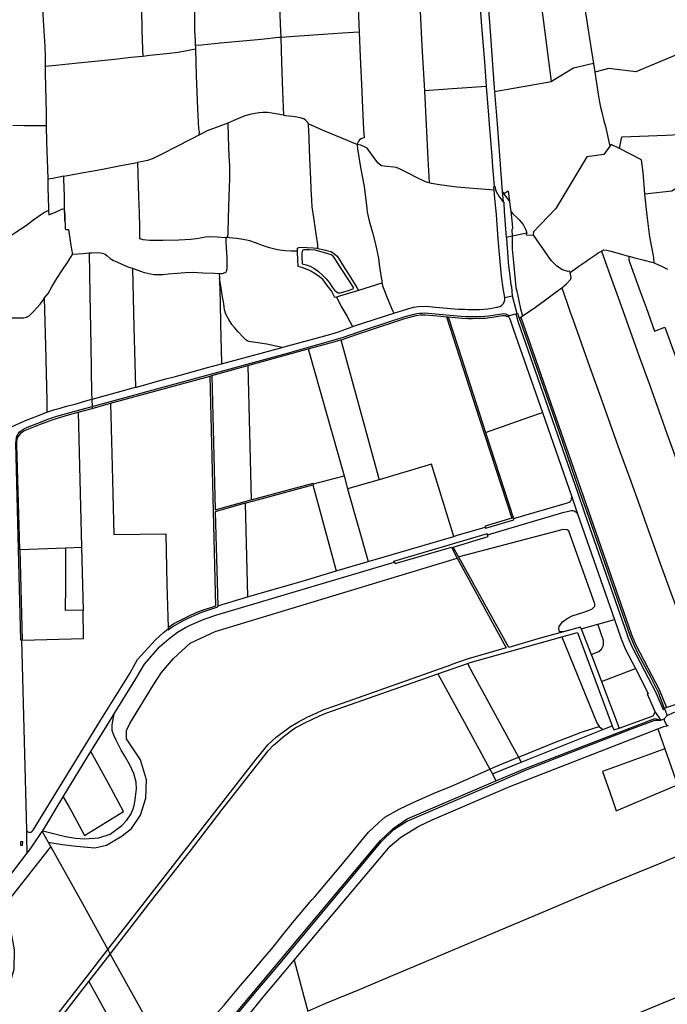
# Model space of a CAD drawing. Header units: inches. Extents: x 210911 to 224988, y 571697 to 586201.
# Tile 223 of 256: x 218345 to 219337, y 579461 to 580969. Entities that reach past the tile are written whole.
import ezdxf

# ---------------------------------------------------------------- set-up
doc = ezdxf.new("R2010")
doc.units = ezdxf.units.IN
doc.header["$MEASUREMENT"] = 0

msp = doc.modelspace()

# ---------------------------------------------------------------- linework, layer by layer
for points in [[(219160.102, 580874.511), (219147.741, 580969.811), (219143.36, 581004.487), (219134.566, 581072.252), (219125.26, 581145.8), (219118.97, 581197.989), (219112.318, 581248.106), (219109.531, 581270.153)], [(219041.797, 581267.723), (219043.209, 581249.074), (219047.048, 581202.539), (219048.617, 581179.472), (219051.632, 581138.899), (219054.613, 581097.724), (219059.472, 581035.014), (219065.313, 580958.949), (219071.262, 580878.833), (219072.793, 580859.06)], [(218740.268, 581076.866), (218742.515, 581017.244), (218744.251, 580963.115), (218745.217, 580941.91)], [(218612.12, 581017.901), (218612.926, 580976.121), (218613.008, 580952.87), (218613.93, 580937.367), (218614.313, 580929.772)], [(218862.866, 581013.031), (218863.288, 581000), (218865.589, 580950.461)], [(218956.924, 581021.548), (218958.483, 580992.014), (218961.601, 580929.369), (218965.385, 580860.374)], [(219204.808, 581026.357), (219220.744, 580924.296), (219224.246, 580902.332)], [(218382.35, 581001.897), (218379.971, 580986.898), (218381.142, 580968.472), (218383.604, 580927.81), (218384.021, 580913.642), (218384.25, 580901.19), (218384.278, 580897.443)], [(218531.139, 581011.358), (218531.122, 581011.083), (218531.708, 580985.543), (218532.534, 580953.142), (218533.304, 580924.426), (218533.691, 580913.217)], [(219048.839, 581012.694), (219049.598, 581001.941), (219052.902, 580959.494)], [(219052.902, 580959.494), (219057.173, 580904.63), (219060.082, 580866.866)], [(218745.217, 580941.91), (218742.432, 580941.963), (218715.178, 580939.026), (218653.112, 580933.357), (218623.699, 580930.552), (218614.313, 580929.772)], [(218865.589, 580950.461), (218839.624, 580948.648), (218810.276, 580946.668), (218766.19, 580943.445), (218746.116, 580941.893), (218745.217, 580941.91)], [(218745.217, 580941.91), (218746.551, 580904.347), (218748.116, 580859.874), (218749.591, 580822.912)], [(218865.589, 580950.461), (218867.12, 580912.641), (218869.07, 580870.264), (218870.334, 580834.305), (218871.921, 580801.076), (218872.976, 580788.559), (218870.435, 580788.056), (218868.4, 580786.852), (218865.983, 580785.141), (218864.201, 580783.048), (218862.734, 580780.129), (218862.364, 580778.343)], [(218614.504, 580924.143), (218601.451, 580921.508), (218588.235, 580919.308), (218570.002, 580917.054), (218544.844, 580914.368), (218533.691, 580913.217)], [(218614.313, 580929.772), (218614.359, 580928.853), (218614.504, 580924.143)], [(218614.504, 580924.143), (218615.795, 580883.682), (218617.538, 580832.856), (218618.939, 580801.978), (218620.265, 580797.974), (218619.684, 580792.439)], [(218533.691, 580913.217), (218515.494, 580911.308), (218491.161, 580908.302), (218460.604, 580905.181), (218429.857, 580902.187), (218400.443, 580899.001), (218384.278, 580897.443)], [(219367.577, 580921.927), (219289.411, 580889.452), (219247.764, 580894.498), (219226.34, 580889.195)], [(218384.278, 580897.443), (218384.351, 580887.658), (218385.352, 580847.189), (218385.566, 580826.16), (218385.965, 580806.659)], [(219224.246, 580902.332), (219193.888, 580895.115), (219160.102, 580874.511)], [(219224.246, 580902.332), (219226.34, 580889.195)], [(219226.34, 580889.195), (219231.786, 580855.035), (219233.695, 580843.115), (219235.279, 580835.318), (219237.827, 580825.414), (219240.457, 580814.485)], [(219060.082, 580866.866), (219008.22, 580863.406), (218965.385, 580860.374)], [(219060.082, 580866.866), (219063.459, 580823.026), (219064.558, 580809.083)], [(219160.102, 580874.511), (219159.934, 580874.409), (219072.793, 580859.06)], [(218965.385, 580860.374), (218970.728, 580756.174), (218972.577, 580719.232)], [(219072.793, 580859.06), (219076.615, 580809.676), (219082.494, 580733.227), (219084.644, 580706.089)], [(218749.591, 580822.912), (218749.188, 580823.025), (218740.997, 580824.438), (218731.663, 580826.233), (218724.869, 580827.135), (218717.628, 580826.957), (218711.911, 580826.587), (218699.965, 580824.385), (218690.243, 580822.242), (218676.767, 580816.549), (218664.162, 580810.594)], [(218787.646, 580809.5), (218786.577, 580811.904), (218783.788, 580815.021), (218780.49, 580817.251), (218774.904, 580819.04), (218767.221, 580820.642), (218758.077, 580821.738), (218753.06, 580821.938), (218749.591, 580822.912)], [(218385.965, 580806.659), (218352.182, 580806.844), (218334.95, 580807.13)], [(218385.965, 580806.659), (218386.304, 580781.498), (218387.75, 580740.901), (218388.179, 580724.841)], [(218664.162, 580810.594), (218650.514, 580805.733), (218632.716, 580798.968), (218619.684, 580792.439)], [(218664.162, 580810.594), (218664.902, 580790.143), (218665.924, 580760.473), (218666.784, 580745.479), (218666.618, 580725.658), (218665.741, 580698.914), (218664.659, 580665.119), (218663.981, 580643.266), (218663.549, 580635.415)], [(218862.364, 580778.343), (218860.826, 580778.734), (218838.867, 580787.668), (218812.783, 580798.769), (218800.091, 580804.192), (218792.094, 580807.637), (218787.646, 580809.5)], [(218802.234, 580618.95), (218801.838, 580624.657), (218800.65, 580634.57), (218798.58, 580648.041), (218796.012, 580666.469), (218793.376, 580682.801), (218792.951, 580692.839), (218792.032, 580710.057), (218791.362, 580724.988), (218790.027, 580756.945), (218788.941, 580786.424), (218788.144, 580801.101), (218787.899, 580806.056), (218787.652, 580809.487), (218787.646, 580809.5)], [(219064.558, 580809.083), (219068.426, 580759.994)], [(219240.457, 580814.485), (219242.585, 580805.645), (219249.445, 580775.805)], [(218619.684, 580792.439), (218608.875, 580787.004), (218584.078, 580774.152), (218564.051, 580763.897), (218549.492, 580756.618), (218541.229, 580753.647), (218531.19, 580751.695), (218525.81, 580750.727)], [(219264.045, 580771.927), (219267.839, 580789.911), (219335.736, 580792.694), (219355.513, 580793.489)], [(218862.364, 580778.343), (218862.221, 580777.652), (218862.654, 580771.616), (218867.552, 580742.829), (218873.085, 580713.849), (218877.15, 580680.807), (218877.709, 580674.263), (218880.668, 580660.98), (218885.588, 580643.437), (218890.19, 580625.323), (218894.848, 580603.778), (218895.91, 580594.501), (218899.174, 580574.547), (218899.862, 580569.337), (218900.308, 580565.593)], [(218972.577, 580719.232), (218972.435, 580719.26), (218967.039, 580721.049), (218955.109, 580726.47), (218940.324, 580733.994), (218928.966, 580739.859), (218922.684, 580742.983), (218903.824, 580745.177), (218899.824, 580745.692), (218897.413, 580747.094), (218894.56, 580749.577), (218887.654, 580758.42), (218877.645, 580772.415), (218875.615, 580773.752), (218868.127, 580776.879), (218862.364, 580778.343)], [(219249.445, 580775.805), (219240.129, 580762.67), (219214.2, 580759.007), (219166.782, 580680.304), (219132.091, 580643.784)], [(219264.045, 580771.927), (219251.277, 580778.387), (219249.445, 580775.805)], [(219303.157, 580702.024), (219303.083, 580702.722), (219300.391, 580735.289), (219297.874, 580754.809), (219264.045, 580771.927)], [(219068.426, 580759.994), (219069.678, 580744.102), (219072.213, 580714.059)], [(218412.922, 580729.409), (218435.009, 580733.497), (218463.773, 580738.924), (218477.341, 580741.366), (218502.849, 580746.386), (218525.81, 580750.727)], [(218525.81, 580750.727), (218526.2, 580733.345), (218527.402, 580698.211), (218528.052, 580673.243), (218528.644, 580650.88), (218528.674, 580633.981), (218533.753, 580632.575), (218544.422, 580631.666), (218564.811, 580631.756), (218588.82, 580632.157), (218607.242, 580633.268), (218619.63, 580634.516), (218624.269, 580635.714), (218629.734, 580636.848), (218637.674, 580637.088), (218648.47, 580636.624), (218659.901, 580635.459), (218661.452, 580635.44)], [(218412.922, 580729.409), (218395.934, 580726.273), (218388.179, 580724.841)], [(218414.561, 580661.173), (218413.992, 580685.967), (218413.676, 580699.743), (218413.025, 580724.81), (218412.922, 580729.409)], [(218388.179, 580724.841), (218388.52, 580712.057), (218389.602, 580680.672), (218389.617, 580677.025)], [(219072.45, 580708.148), (219053.398, 580709.521), (219040.125, 580710.498), (219015.105, 580713.021), (218988.499, 580716.5), (218976.371, 580718.491), (218972.577, 580719.232)], [(219072.45, 580708.148), (219071.826, 580713.49), (219072.213, 580714.059)], [(219072.213, 580714.059), (219073.428, 580714.191), (219074.081, 580709.103), (219075.373, 580706.031), (219079.36, 580699.083), (219084.056, 580692.918), (219085.897, 580690.263)], [(219369.06, 580722.47), (219344.649, 580706.735), (219303.157, 580702.024)], [(219088.775, 580543.711), (219086.196, 580558.2), (219083.5, 580576.438), (219080.633, 580604.268), (219078.465, 580632.987), (219075.681, 580670.792), (219073.442, 580695.572), (219072.45, 580708.148)], [(219084.644, 580706.089), (219087.152, 580702.48)], [(219084.644, 580706.089), (219085.897, 580690.263)], [(219093.699, 580706.642), (219087.152, 580702.48)], [(219087.152, 580702.48), (219091.101, 580696.799), (219095.643, 580690.962)], [(219093.699, 580706.642), (219095.643, 580690.962)], [(219317.279, 580596.657), (219316.647, 580604.927), (219310.766, 580636.631), (219306.587, 580669.585), (219303.157, 580702.024)], [(219085.897, 580690.263), (219087.45, 580688.023)], [(219090.851, 580635.715), (219088.203, 580675.597), (219087.45, 580688.023)], [(219095.643, 580690.962), (219097.212, 580678.309), (219097.516, 580675.763)], [(218389.617, 580677.025), (218383.3, 580673.759), (218377.068, 580669.704), (218364.856, 580661.023), (218355.633, 580654.179), (218337.889, 580642.458), (218323.897, 580632.954), (218312.194, 580624.716), (218305.706, 580619.392), (218296.67, 580611.086), (218288.209, 580603.986), (218280.065, 580596.695), (218278.026, 580593.776), (218276.561, 580591.238), (218276.482, 580590.462)], [(218389.617, 580677.025), (218389.645, 580670.253), (218400.896, 580674.807), (218408.97, 580678.668), (218411.068, 580679.426), (218412.655, 580679.169), (218413.288, 580678.025), (218413.982, 580675.355), (218414.161, 580669.764), (218414.561, 580661.173)], [(219097.516, 580675.763), (219100.791, 580672.18), (219106.447, 580666.604), (219110.262, 580662.965), (219116.554, 580655.522), (219119.707, 580649.466), (219121.365, 580645.769), (219122.147, 580642.226)], [(219097.516, 580675.763), (219099.775, 580656.844), (219100.207, 580649.337), (219099.293, 580647.172)], [(218414.561, 580661.173), (218414.832, 580655.342), (218415.01, 580649.053), (218416.278, 580647.843), (218418.565, 580647.776), (218420.089, 580647.836), (218423.288, 580627.057), (218424.859, 580618.033), (218426.335, 580609.767)], [(219099.666, 580637.548), (219090.851, 580635.715)], [(219090.851, 580635.715), (219091.475, 580625.894), (219092.539, 580613.262), (219093.666, 580597.877), (219094.241, 580592.475), (219096.076, 580577.002), (219097.993, 580563.167), (219098.517, 580560.158), (219099.936, 580546.205)], [(219099.293, 580647.172), (219099.666, 580637.548)], [(219099.666, 580637.548), (219099.783, 580634.528), (219099.536, 580632.16), (219099.98, 580617.84), (219101.864, 580597.199), (219103.656, 580575.492), (219104.829, 580564.788), (219105.536, 580559.296), (219107.193, 580551.592), (219110.023, 580538.658), (219112.789, 580526.226), (219115.718, 580515.508)], [(219122.147, 580642.226), (219099.666, 580637.548)], [(219132.082, 580638.68), (219121.854, 580639.412), (219122.147, 580642.226)], [(219132.091, 580643.784), (219132.281, 580643.131), (219132.187, 580640.803), (219132.082, 580638.68)], [(219188.863, 580582.162), (219187.705, 580583.969), (219185.019, 580583.781), (219176.726, 580586.066), (219168.096, 580591.942), (219159.759, 580600.63), (219132.791, 580638.629), (219132.082, 580638.68)], [(218650.93, 580580.353), (218651.156, 580580.332), (218655.73, 580580.705), (218659.861, 580582.095), (218661.705, 580583.109), (218662.661, 580584.949), (218663.049, 580588.442), (218662.934, 580594.541), (218662.892, 580605.659), (218662.03, 580619.51), (218661.543, 580630.438), (218661.452, 580635.44)], [(218663.549, 580635.415), (218661.452, 580635.44)], [(218770.921, 580614.899), (218761.232, 580614.566), (218751.642, 580615.155), (218740.085, 580616.891), (218728.15, 580619.771), (218717.169, 580623.285), (218706.442, 580627.307), (218697.874, 580630.435), (218687.525, 580632.805), (218677.302, 580634.094), (218666.062, 580635.385), (218663.549, 580635.415)], [(218770.921, 580614.899), (218770.89, 580616.645), (218771.085, 580619.122), (218772.866, 580620.199), (218775.217, 580620.766), (218785.316, 580620.494), (218794.714, 580619.715), (218800.304, 580619.577), (218801.954, 580619.003), (218802.234, 580618.95)], [(218382.981, 580542.547), (218388.713, 580550.122), (218394.449, 580560.213), (218401.905, 580572.651), (218409.804, 580584.453), (218418.276, 580597.144), (218426.335, 580609.767)], [(218426.335, 580609.767), (218426.622, 580610.216), (218442.693, 580611.33), (218451.561, 580611.97)], [(218451.561, 580611.97), (218455.589, 580612.26), (218464.228, 580612.625), (218469.626, 580612.171), (218473.562, 580611.401), (218476.164, 580610.062), (218479.144, 580607.389), (218483.709, 580603.378), (218488.976, 580600.574), (218493.862, 580598.151), (218502.81, 580594.196), (218512.52, 580590.366), (218518.254, 580588.458)], [(218451.561, 580611.97), (218452.797, 580548.164), (218454.233, 580470.339), (218455.425, 580396.961), (218455.798, 580387.84)], [(218830.613, 580544.413), (218828.294, 580543.674), (218822.978, 580553.721), (218816.325, 580562.373), (218813.094, 580566.508), (218809.928, 580571.215), (218804.664, 580575.608), (218797.749, 580579.877), (218791.47, 580584.208), (218787.282, 580586.312), (218778.966, 580588.995), (218771.857, 580591.422), (218771.623, 580601.46), (218770.947, 580613.405), (218770.921, 580614.899)], [(218780.544, 580616.627), (218778.764, 580615.741), (218777.937, 580614.98), (218777.676, 580611.36), (218777.727, 580604.816), (218777.84, 580597.574), (218778.128, 580595.402), (218783.93, 580593.751), (218790.277, 580591.579), (218796.052, 580588.837), (218803.282, 580583.615), (218809.242, 580578.141), (218814.63, 580572.159), (218820.016, 580565.987), (218824.64, 580559.308), (218827.681, 580555.11), (218830.787, 580552.246), (218833.326, 580551.097), (218836.12, 580550.838), (218841.712, 580552.353), (218848.767, 580554.564), (218854.169, 580556.269), (218856.013, 580557.092), (218856.776, 580557.98), (218856.651, 580558.996), (218850.636, 580568.536), (218836.894, 580589.716), (218827.838, 580603.646), (218825.685, 580606.826), (218822.513, 580608.864), (218816.23, 580611.353), (218806.835, 580613.912), (218798.71, 580616.404), (218789.12, 580616.866), (218780.544, 580616.627)], [(218802.234, 580618.95), (218807.033, 580618.041), (218813.89, 580616.44), (218817.508, 580615.353), (218821.953, 580614.456), (218824.553, 580612.8), (218828.168, 580609.998), (218831.402, 580606.943), (218834.505, 580602.299), (218840.71, 580592.314), (218852.425, 580573.806), (218861.796, 580558.86), (218864.235, 580554.668)], [(219188.863, 580582.162), (219202.064, 580591.519), (219212.616, 580598.792), (219216.991, 580601.849), (219228.747, 580610.265), (219231.643, 580611.939)], [(219231.643, 580611.939), (219236.832, 580614.937)], [(219236.832, 580614.937), (219239.952, 580616.731), (219244.664, 580616.446), (219251.13, 580614.698), (219260.253, 580612.076), (219268.599, 580609.697), (219276.017, 580607.706), (219278.753, 580607.007)], [(219236.832, 580614.937), (219250.154, 580577.525), (219264.291, 580538.247), (219294.082, 580454.903), (219309.989, 580410.33), (219336.892, 580335.264), (219359.22, 580273.544), (219367.277, 580251.204)], [(219278.753, 580607.007), (219278.491, 580605.064), (219278.515, 580601.33), (219280.012, 580596.731), (219295.95, 580553.008), (219305.062, 580528.313), (219318.115, 580492.375), (219333.69, 580498.232), (219339.83, 580481.311), (219359.893, 580426.593), (219365.726, 580410.383), (219378.623, 580375.045), (219388.797, 580346.963), (219401.026, 580313.452), (219415.723, 580272.553)], [(219278.753, 580607.007), (219287.796, 580604.697), (219302.132, 580600.937), (219313.811, 580597.765), (219317.279, 580596.657)], [(219317.279, 580596.657), (219318.554, 580596.25), (219324.096, 580593.901), (219329.721, 580591.185), (219335.714, 580588.225), (219337.618, 580587.306)], [(218518.254, 580588.458), (218520.154, 580498.3), (218522.868, 580406.215)], [(218518.254, 580588.458), (218520.391, 580587.747), (218530.165, 580583.918), (218536.196, 580582.128), (218541.529, 580581.039), (218545.719, 580579.888), (218551.434, 580579.179), (218558.483, 580578.848), (218564.581, 580579.091), (218572.586, 580579.776), (218586.625, 580580.957), (218598.695, 580581.952), (218609.494, 580582.631), (218625.752, 580581.776), (218643.599, 580581.045), (218650.93, 580580.353)], [(218650.93, 580580.353), (218651.168, 580573.336)], [(219175.991, 580558.548), (219182.827, 580564.518), (219189.663, 580571.631), (219190.274, 580574.629), (219189.437, 580577.119), (219188.863, 580582.162)], [(218651.168, 580573.336), (218651.264, 580570.485), (218652.15, 580536.432), (218652.973, 580502.379), (218653.979, 580464.324), (218654.502, 580442.17)], [(218747.132, 580467.048), (218740.179, 580468.869), (218723.989, 580472.138), (218706.4, 580475.029), (218696.558, 580476.381), (218693.956, 580477.275), (218692.052, 580478.358), (218688.059, 580482.368), (218679.755, 580491.34), (218674.432, 580497.576), (218670.376, 580502.221), (218665.755, 580509.98), (218661.134, 580518.056), (218658.924, 580524.731), (218657.989, 580533.817), (218655.602, 580547.798), (218653.596, 580561.46), (218651.168, 580573.336)], [(218900.308, 580565.593), (218864.235, 580554.668)], [(218900.308, 580565.593), (218900.362, 580565.143), (218901.054, 580561.648), (218911.042, 580537.044), (218916.351, 580523.694), (218918.549, 580519.616)], [(218864.235, 580554.668), (218835.03, 580545.821), (218830.613, 580544.413)], [(219088.775, 580543.711), (219099.936, 580546.205)], [(219099.936, 580546.205), (219107.048, 580519.411)], [(219115.718, 580515.508), (219118.383, 580517.391), (219135.738, 580528.925), (219150.706, 580540.256), (219167.02, 580552.222), (219175.991, 580558.548)], [(219175.991, 580558.548), (219184.01, 580535.2), (219188.35, 580522.776), (219193.019, 580509.006), (219218.216, 580438.151), (219235.432, 580390.154), (219250.053, 580349.437), (219264.467, 580309.584), (219279.497, 580268.056), (219295.147, 580224.092), (219306.095, 580193.243), (219328.73, 580130.838), (219342.399, 580093.014), (219352.211, 580066.505), (219360.073, 580044.993), (219367.702, 580024.395), (219372.197, 580012.117)], [(218303.497, 580511.257), (218305.56, 580511.838), (218312.866, 580512.905), (218319.028, 580513.275), (218323.538, 580513.14), (218330.269, 580512.365), (218343.544, 580512.405), (218351.229, 580512.581), (218355.55, 580513.59), (218359.873, 580515.552), (218367.065, 580522.717), (218376.359, 580533.437), (218382.473, 580541.875), (218382.981, 580542.547)], [(218382.981, 580542.547), (218384.557, 580470.274), (218386.615, 580385.396), (218386.949, 580367.82)], [(218830.613, 580544.413), (218838.935, 580528.471), (218846.911, 580514.607), (218855.205, 580499.199)], [(218918.549, 580519.616), (218939.871, 580526.357), (218948.366, 580528.79), (218956.102, 580529.723), (218968.299, 580530.579), (218982.4, 580529.117), (218999.942, 580527.342)], [(219075.575, 580528.794), (219077.3, 580529.024), (219080.814, 580530.114), (219083.664, 580531.693), (219086.338, 580534.424), (219087.422, 580536.879), (219088.404, 580539.769), (219088.775, 580543.711)], [(218456.032, 580376.959), (218755.438, 580458.269), (218791.193, 580468.701), (218839.586, 580482.612), (218876.47, 580495.349), (218935.684, 580514.396), (218949.619, 580518.216), (218953.636, 580519.082), (218958.469, 580519.832), (218962.051, 580519.948), (218966.132, 580520.015), (218976.761, 580519.219), (219021.053, 580514.995), (219027.531, 580514.862), (219035.61, 580514.534), (219045.865, 580514.677), (219052.92, 580514.559), (219057.758, 580514.983), (219063.67, 580515.699), (219081.124, 580518.27), (219087.004, 580519.025), (219089.575, 580518.771), (219091.726, 580517.91), (219093.943, 580516.645), (219094.859, 580515.689)], [(218837.203, 580478.726), (218838.479, 580479.078), (218861.526, 580487.157), (218879.411, 580493.364), (218935.381, 580511.324), (218952.577, 580516.049), (218959.404, 580517.252), (218967.062, 580517.037), (218990.288, 580514.892), (218999.162, 580514.102)], [(218855.205, 580499.199), (218856.055, 580499.525), (218856.519, 580499.906), (218856.498, 580499.999), (218918.549, 580519.616)], [(218999.942, 580527.342), (219005.451, 580526.967), (219011.934, 580526.358), (219017.504, 580526.068)], [(219001.97, 580513.88), (219023.355, 580512.028), (219032.572, 580511.516), (219038.959, 580511.571), (219054.309, 580511.824), (219058.633, 580512.156), (219065.684, 580513.084), (219072.598, 580514.097), (219084.835, 580516.064), (219087.046, 580516.171), (219089.696, 580515.981), (219092.178, 580514.474), (219093.346, 580515.003)], [(219017.504, 580526.068), (219018.725, 580526.005), (219026.813, 580525.755), (219032.358, 580525.517), (219042.995, 580525.337), (219049.845, 580525.412), (219056.413, 580525.779), (219062.745, 580526.477), (219066.253, 580526.998), (219073.86, 580528.498), (219075.575, 580528.794)], [(219093.346, 580515.003), (219094.859, 580515.689)], [(219094.859, 580515.689), (219102.633, 580518.05), (219105.311, 580518.863)], [(219105.311, 580518.863), (219105.528, 580518.929), (219107.048, 580519.411)], [(219105.311, 580518.863), (219109.11, 580506.103), (219161.628, 580355.423), (219199.842, 580245.476), (219210.677, 580214.084), (219275.925, 580026.879)], [(219107.048, 580519.411), (219108.164, 580519.764)], [(219108.164, 580519.764), (219110.742, 580511.985)], [(219113.244, 580513.76), (219115.718, 580515.508)], [(218999.162, 580514.102), (219001.97, 580513.88)], [(218999.162, 580514.102), (219013.995, 580468.399), (219049.49, 580357.535), (219099.338, 580205.496), (219058.173, 580193.155), (219058.497, 580191.98)], [(219001.97, 580513.88), (219016.57, 580468.42), (219058.866, 580337.108)], [(219093.346, 580515.003), (219095.344, 580512.936), (219096.11, 580511.202), (219097.235, 580507.989), (219101.122, 580495.885), (219146.056, 580367.475)], [(219110.742, 580511.985), (219111.055, 580512.207)], [(219110.742, 580511.985), (219112.322, 580507.222), (219164.934, 580356.575), (219203.148, 580246.628), (219213.983, 580215.237), (219280.502, 580024.812)], [(219111.055, 580512.207), (219113.244, 580513.76)], [(219113.244, 580513.76), (219281.998, 580029.195), (219283.252, 580025.874), (219289.198, 580011.701), (219313.978, 579964.381), (219324.783, 579943.353), (219336.347, 579915.713)], [(218794.114, 580479.853), (218801.444, 580481.853), (218821.899, 580487.523), (218833.885, 580490.896), (218844.645, 580495.012)], [(218844.645, 580495.012), (218850.738, 580497.488), (218855.205, 580499.199)], [(218747.132, 580467.048), (218750.472, 580467.945), (218794.114, 580479.853)], [(218787.078, 580464.892), (218832.383, 580477.395), (218837.203, 580478.726)], [(218837.203, 580478.726), (218862.038, 580389.318), (218895.766, 580264.595)], [(218654.502, 580442.17), (218747.132, 580467.048)], [(218694.66, 580439.387), (218787.078, 580464.892)], [(218787.078, 580464.892), (218842.379, 580270.73)], [(218618.827, 580432.517), (218631.054, 580435.873), (218654.502, 580442.17)], [(218569.175, 580418.897), (218581.828, 580422.363), (218618.827, 580432.517)], [(218639.871, 580424.267), (218694.66, 580439.387)], [(218694.66, 580439.387), (218699.645, 580233.498)], [(218484.544, 580381.643), (218636.991, 580423.472)], [(218522.868, 580406.215), (218524.132, 580406.556), (218569.175, 580418.897)], [(218572.643, 580038.098), (218581.4, 580044.108), (218597.894, 580052.653), (218607.183, 580057.255), (218617.404, 580061.441), (218623.825, 580064.018), (218645.714, 580071.345), (218636.991, 580423.472)], [(218636.991, 580423.472), (218639.871, 580424.267)], [(218639.871, 580424.267), (218644.523, 580218.649), (218699.645, 580233.498)], [(218455.798, 580387.84), (218456.503, 580388.027), (218476.677, 580393.725), (218522.868, 580406.215)], [(218386.949, 580367.82), (218399.233, 580371.946), (218407.054, 580374.291), (218417.081, 580377.019), (218431.518, 580380.917), (218446.725, 580385.432), (218455.798, 580387.84)], [(218455.798, 580387.84), (218456.032, 580376.959)], [(218456.105, 580373.552), (218484.544, 580381.643)], [(218484.544, 580381.643), (218486.842, 580284.978), (218489.06, 580200.833), (218489.706, 580180.486), (218529.25, 580181.036), (218568.943, 580181.871), (218570.77, 580103.3), (218572.643, 580038.098)], [(218331.898, 580345.208), (218334.602, 580346.403), (218356.69, 580356.247), (218380.574, 580365.679), (218382.95, 580366.477)], [(218345.532, 580157.907), (218340.886, 580318.048), (218340.997, 580323.183), (218341.981, 580327.004), (218342.626, 580329.578), (218344.211, 580332.212), (218348.208, 580336.743), (218351.458, 580339.228), (218354.234, 580340.398), (218377.006, 580349.536), (218396.524, 580356.951), (218420.205, 580364.087), (218434.637, 580367.948)], [(218344.924, 580338.094), (218352.533, 580343.206), (218359.563, 580345.934), (218373.062, 580351.297), (218389.87, 580357.595), (218402.343, 580361.699), (218422.547, 580367.561), (218456.032, 580376.959)], [(218382.95, 580366.477), (218386.949, 580367.82)], [(218434.637, 580367.948), (218456.105, 580373.552)], [(218434.637, 580367.948), (218439.717, 580161.092)], [(218456.032, 580376.959), (218456.105, 580373.552)], [(219058.866, 580337.108), (219125.546, 580360.209), (219146.056, 580367.475)], [(219146.056, 580367.475), (219190.96, 580238.382)], [(218348.17, 580018.96), (218347.156, 580018.953), (218343.302, 580158.4), (218339.07, 580320.486), (218340.091, 580328.732), (218341.102, 580331.184), (218343.016, 580334.893), (218344.924, 580338.094)], [(219058.866, 580337.108), (219102.013, 580204.937)], [(218976.417, 580288.473), (218895.766, 580264.595)], [(219010.335, 580177.779), (218976.417, 580288.473)], [(218699.645, 580233.498), (218795.075, 580259.276), (218795.363, 580258.088)], [(218795.363, 580258.088), (218842.379, 580270.73)], [(218842.379, 580270.73), (218847.723, 580250.371)], [(218895.766, 580264.595), (218847.723, 580250.371)], [(218690.914, 580228.691), (218794.425, 580256.682)], [(218794.425, 580256.682), (218795.641, 580257.006), (218795.363, 580258.088)], [(218794.425, 580256.682), (218830.314, 580124.862)], [(218847.723, 580250.371), (218879.223, 580139.288)], [(218690.914, 580228.691), (218644.656, 580215.608), (218648.572, 580071.1)], [(218690.914, 580228.691), (218694.362, 580084.95)], [(219102.013, 580204.937), (219184.819, 580229.314), (219186.91, 580230.011), (219188.468, 580231.241), (219189.999, 580232.923), (219190.651, 580234.77), (219190.832, 580236.231), (219190.96, 580238.382)], [(219190.96, 580238.382), (219199.77, 580212.123)], [(219062.003, 580180.242), (219177.537, 580214.098), (219186.296, 580216.624), (219190.336, 580217.38), (219192.88, 580217.563), (219194.972, 580216.852), (219197.227, 580215.223), (219199.77, 580212.123)], [(219058.497, 580191.98), (219058.968, 580190.264), (219102.521, 580203.353), (219102.013, 580204.937)], [(219199.77, 580212.123), (219256.596, 580050.418)], [(219010.335, 580177.779), (219014.164, 580178.903), (219058.497, 580191.98)], [(219178.207, 580031.476), (219172.497, 580031.476), (219171.237, 580036.519), (219171.657, 580039.46), (219176.699, 580047.024), (219185.524, 580052.907), (219191.827, 580055.849), (219209.476, 580061.732), (219222.082, 580066.354), (219226.284, 580070.976), (219226.284, 580074.338), (219186.364, 580185.695), (219183.843, 580187.796), (219177.96, 580188.216), (219018.699, 580146.194), (219018.201, 580145.731)], [(218879.223, 580139.288), (219010.335, 580177.779)], [(219062.003, 580180.242), (219061.558, 580181.821), (218918.034, 580139.348), (218918.922, 580138.093)], [(219018.201, 580145.731), (219009.533, 580161.451), (219062.76, 580177.555), (219062.003, 580180.242)], [(218345.532, 580157.907), (218416.028, 580160.249)], [(218345.532, 580157.907), (218349.112, 580018.967)], [(218442.337, 580064.531), (218415.58, 580063.94), (218415.856, 580102.243), (218416.028, 580160.249)], [(218416.028, 580160.249), (218439.717, 580161.092)], [(218439.717, 580161.092), (218442.337, 580064.531)], [(218920.327, 580136.068), (219006.581, 580161.266), (219015.645, 580144.607)], [(218389.043, 579709.138), (218410.56, 579705.428), (218432.239, 579702.878), (218460.294, 579700.327), (218478.148, 579704.791), (218502.377, 579718.818), (218516.405, 579730.296), (218530.433, 579750.7), (218538.722, 579776.842), (218539.359, 579804.897), (218530.433, 579835.503), (218508.754, 579867.384), (218508.754, 579880.137), (218513.855, 579890.976), (218550.199, 579950.275), (218562.314, 579969.404), (218580.805, 579990.446), (218606.31, 580014.038), (218644.567, 580031.891), (219015.645, 580144.607)], [(218490.232, 579906.061), (218523.135, 579959.542), (218536.332, 579981.791), (218559.611, 580008.638), (218573.723, 580020.808), (218587.169, 580030.987), (218599.438, 580038.291), (218606.363, 580041.638), (218627.866, 580050.923), (218647.131, 580057.608), (218918.922, 580138.093)], [(218830.314, 580124.862), (218879.223, 580139.288)], [(218918.922, 580138.093), (218920.327, 580136.068)], [(219015.645, 580144.607), (219090.633, 580006.781), (219032.238, 579990.313), (219006.008, 579980.994)], [(219178.207, 580031.476), (219138.901, 580020.544), (219094.444, 580007.457), (219018.201, 580145.731)], [(218694.362, 580084.95), (218778.056, 580109.273), (218786.959, 580111.752), (218830.314, 580124.862)], [(218648.572, 580071.1), (218694.362, 580084.95)], [(219337.358, 579903.205), (219346.967, 579907.68), (219361.306, 579912.098), (219377.132, 579918.052), (219396.629, 579925.411), (219413.378, 579933.202), (219435.222, 579945.305), (219458.311, 579957.42), (219486.681, 579972.704), (219507.849, 579983.633), (219573.807, 580018.668), (219596.876, 580030.882), (219616.649, 580041.279), (219630.592, 580048.425), (219650.824, 580058.544), (219657.87, 580062.613), (219667.73, 580068.243), (219691.405, 580081.247)], [(218349.112, 580018.967), (218443.217, 580021.359), (218442.337, 580064.531)], [(218572.684, 580035.95), (218572.748, 580034.646), (218578.913, 580039.376), (218586.83, 580043.969), (218594.353, 580047.844), (218604.16, 580052.936), (218613.385, 580056.896), (218624.431, 580061.758), (218648.616, 580070.049), (218648.572, 580071.1)], [(219231.106, 580043.201), (219256.596, 580050.418)], [(219256.596, 580050.418), (219266.966, 580020.908), (219272.852, 580005.323), (219288.621, 579975.143)], [(218355.68, 579728.002), (218355.868, 579726.922), (218356.594, 579725.876), (218357.771, 579725.003), (218359.054, 579724.48), (218360.642, 579724.143), (218362.127, 579724.573), (218364.283, 579725.948), (218365.79, 579727.71), (218406.142, 579793.588), (218467.969, 579894.176), (218513.772, 579967.679), (218525.924, 579989.203), (218536.252, 580001.024), (218553.248, 580019.041), (218565.79, 580030.644), (218572.684, 580035.95)], [(218572.643, 580038.098), (218572.684, 580035.95)], [(219205.43, 580035.932), (219204.399, 580038.761), (219178.207, 580031.476)], [(219205.43, 580035.932), (219231.106, 580043.201)], [(219205.43, 580035.932), (219220.886, 579997.029)], [(219220.886, 579997.029), (219232.335, 580001.413), (219236.703, 580004.997), (219239.783, 580010.933), (219239.727, 580018.101), (219231.106, 580043.201)], [(218348.17, 580018.96), (218349.112, 580018.967)], [(218348.17, 580018.96), (218355.68, 579728.002)], [(219031.389, 579983.002), (219035.369, 579984.414), (219175.773, 580023.734)], [(219175.773, 580023.734), (219200.058, 580030.535), (219253.152, 579887.423)], [(219175.773, 580023.734), (219229.261, 579891.969), (219233.237, 579886.404)], [(219275.925, 580026.879), (219277.245, 580023.53), (219283.37, 580009.067), (219289.54, 579996.128), (219308.313, 579961.282), (219318.88, 579940.723), (219330.978, 579912.399)], [(219280.502, 580024.812), (219286.627, 580010.35), (219292.797, 579997.41), (219311.57, 579962.564), (219322.158, 579941.936)], [(219220.886, 579997.029), (219222.406, 579993.203), (219236.791, 579955.4)], [(218590.178, 579685.602), (218707.32, 579836.355), (218719.074, 579850.92), (218725.278, 579858.243), (218732.786, 579865.258), (218738.191, 579869.955), (218744.362, 579874.756), (218760.064, 579886.589), (218772.459, 579893.805), (218786.55, 579901.036), (218799.47, 579906.976), (218810.308, 579911.93), (218831.041, 579919.227), (219006.008, 579980.994)], [(218985.972, 579967.39), (219031.389, 579983.002)], [(219031.389, 579983.002), (219040.482, 579965.518), (219057.682, 579934.081), (219073.503, 579904.919), (219109.586, 579839.268)], [(219236.791, 579955.4), (219288.621, 579975.143)], [(219288.621, 579975.143), (219297.29, 579958.552), (219308.201, 579936.522), (219306.697, 579936.274), (219318.771, 579908.501)], [(218484.097, 579537.407), (218543.56, 579615.318), (218606.814, 579696.123), (218655.666, 579759.549), (218718.546, 579840.116), (218725.984, 579848.976), (218733.964, 579857.919), (218740.066, 579863.025), (218748.568, 579870.285), (218759.859, 579879.005), (218765.302, 579883.056), (218767.349, 579884.555), (218772.221, 579887.233), (218780.944, 579891.819), (218793.682, 579897.785), (218803.478, 579902.281), (218809.079, 579904.852), (218815.956, 579907.422), (218825.917, 579911.145), (218841.704, 579916.424), (218985.972, 579967.39)], [(218985.972, 579967.39), (219026.923, 579892.74), (219065.651, 579821.221)], [(219236.791, 579955.4), (219263.9, 579884.156)], [(219322.158, 579941.936), (219322.269, 579941.698), (219332.855, 579914.516)], [(219330.978, 579912.399), (219333.312, 579913.343)], [(219332.855, 579914.516), (219336.347, 579915.713)], [(219332.855, 579914.516), (219333.312, 579913.343)], [(219333.312, 579913.343), (219333.585, 579912.658), (219337.358, 579903.205)], [(219336.347, 579915.713), (219337.099, 579915.971), (219352.845, 579921.372)], [(218380.56, 579726.72), (218399.271, 579721.853), (218415.638, 579718.047), (218430.741, 579715.337), (218444.388, 579714.366), (218466.538, 579716.098), (218483.667, 579721.409), (218501.964, 579734.749), (218509.169, 579743.082), (218515.784, 579752.444), (218517.532, 579756.732), (218518.89, 579760.241), (218520.452, 579765.4), (218521.619, 579770.948), (218522.783, 579778.542), (218524.147, 579790.815), (218523.563, 579801.139), (218520.064, 579814.386), (218514.218, 579827.629), (218506.427, 579841.271), (218500.775, 579850.031), (218497.462, 579856.458), (218493.18, 579865.613), (218489.286, 579873.209), (218486.948, 579880.415), (218486.948, 579889.18), (218490.232, 579906.061)], [(218478.718, 579887.346), (218490.232, 579906.061)], [(219074.88, 579803.192), (219119.476, 579822.367), (219318.359, 579898.514), (219327.732, 579896.292)], [(219263.9, 579884.156), (219315.97, 579902.79), (219318.771, 579908.501)], [(219318.771, 579908.501), (219327.732, 579896.292)], [(219327.732, 579896.292), (219332.822, 579898.171)], [(219332.822, 579898.171), (219337.358, 579903.205)], [(219332.822, 579898.171), (219332.928, 579895.962), (219336.982, 579887.733)], [(218454.452, 579847.918), (218478.718, 579887.346)], [(218595.058, 579338.677), (218619.52, 579373.09), (218635.193, 579394.36), (218669.213, 579434.341), (218707.144, 579479.772), (218742.155, 579521.143), (218785.088, 579573.122), (218820.755, 579615.577), (218853.998, 579655.709), (218899.06, 579709.89), (218918.285, 579728.724), (218938.514, 579741.261), (218942.458, 579743.172), (218994.386, 579765.595), (219037.573, 579783.802), (219075.74, 579799.973), (219120.157, 579819.357), (219167.967, 579838.672), (219280.203, 579881.652), (219318.178, 579895.955), (219327.732, 579896.292)], [(218765.607, 579528.261), (218912.666, 579702.892), (218929.197, 579716.916), (218956.699, 579733.968), (218977.066, 579743.394), (219096.259, 579794.325), (219322.79, 579883.111)], [(219109.586, 579839.268), (219142.237, 579853.012), (219167.066, 579862.876), (219186.119, 579869.901), (219204.444, 579877.028), (219210.437, 579879.209), (219218.797, 579882.078), (219224.663, 579883.821), (219233.237, 579886.404)], [(219113.711, 579831.763), (219238.86, 579881.718)], [(219233.237, 579886.404), (219238.86, 579881.718)], [(219238.86, 579881.718), (219253.152, 579887.423)], [(219253.152, 579887.423), (219255.488, 579881.127), (219263.9, 579884.156)], [(219322.79, 579883.111), (219331.977, 579886.712), (219336.982, 579887.733)], [(219322.79, 579883.111), (219333.646, 579852.417)], [(219336.982, 579887.733), (219339.447, 579888.426)], [(219333.646, 579852.417), (219238.126, 579817.701), (219246.249, 579794.503), (219253.907, 579772.343), (219259.141, 579757.401), (219307.232, 579777.582), (219353.181, 579796.845)], [(219333.646, 579852.417), (219353.181, 579796.845)], [(218411.781, 579778.552), (218421.04, 579762.852), (218425.052, 579755.898), (218444.393, 579719.67), (218504.094, 579756.395), (218481.049, 579799.055), (218454.452, 579847.918)], [(218411.781, 579778.552), (218454.452, 579847.918)], [(219065.651, 579821.221), (219071.992, 579824.151), (219084.461, 579829.101), (219098.274, 579834.985), (219109.586, 579839.268)], [(219109.586, 579839.268), (219113.711, 579831.763)], [(218581.42, 579362.505), (218596.504, 579382.322), (218615.973, 579407.545), (218638.226, 579435.033), (218648.348, 579448.172), (218658.282, 579459.61), (218675.235, 579480.044), (218683.645, 579489.425), (218702.805, 579511.892), (218717.518, 579529.888), (218733.501, 579548.5), (218748.48, 579567.349), (218763.103, 579585.555), (218792.639, 579620.81), (218796.792, 579625.066), (218840.076, 579676.225), (218879.903, 579724.377), (218895.448, 579739.455), (218904.597, 579747.35), (218926.406, 579759.606), (218949.239, 579770.488), (218980.517, 579784.565), (219006.955, 579794.815), (219065.651, 579821.221)], [(219065.651, 579821.221), (219069.52, 579814.076)], [(219069.52, 579814.076), (219113.711, 579831.763)], [(219069.52, 579814.076), (219074.88, 579803.192)], [(218593.192, 579341.35), (218615.731, 579373.2), (218635.696, 579398.245), (218897.4, 579711.502), (218917.535, 579730.256), (218939.132, 579744.825), (219074.88, 579803.192)], [(218380.56, 579726.72), (218411.781, 579778.552)], [(218355.68, 579728.002), (218355.902, 579717.434), (218356.326, 579691.884)], [(218356.326, 579691.884), (218359.106, 579695.528), (218365.689, 579705.012), (218379.867, 579725.57)], [(218379.867, 579725.57), (218380.56, 579726.72)], [(218379.867, 579725.57), (218389.043, 579709.138)], [(218247.362, 579418.74), (218268.946, 579416.042), (218282.275, 579421.258), (218305.455, 579445.017), (218328.635, 579486.742), (218336.749, 579514.558), (218337.328, 579544.113), (218332.113, 579572.508), (218325.158, 579592.791), (218319.363, 579598.586), (218319.363, 579602.643), (218319.943, 579609.017), (218393.085, 579701.899)], [(218346.575, 579709.81), (218346.397, 579704.847)], [(218346.397, 579704.847), (218349.744, 579704.726)], [(218350.053, 579709.693), (218346.575, 579709.81)], [(218349.744, 579704.726), (218350.053, 579709.693)], [(218389.043, 579709.138), (218393.085, 579701.899)], [(218393.085, 579701.899), (218441.345, 579615.482), (218480.376, 579545.023)], [(218786.496, 579450.277), (218814.474, 579462.57), (218865.827, 579483.693), (218917.238, 579505.581), (218964.907, 579525.502), (219002.117, 579541.103), (219070.034, 579569.595), (219154.814, 579605.783), (219229.762, 579637.164), (219280.727, 579658.436), (219324.562, 579676.282), (219390.67, 579703.908)], [(218348.169, 579681.193), (218356.326, 579691.884)], [(218480.376, 579545.023), (218590.178, 579685.602)], [(218294.843, 579616.418), (218331.675, 579659.576), (218348.169, 579681.193)], [(218447.745, 579502.382), (218480.376, 579545.023)], [(218451.042, 579495.908), (218484.097, 579537.407)], [(218480.376, 579545.023), (218484.097, 579537.407)], [(218484.097, 579537.407), (218581.42, 579362.505)], [(218673.913, 579416.687), (218680.185, 579423.721), (218695.028, 579442.923), (218717.824, 579471.08), (218750.434, 579510.244), (218765.607, 579528.261)], [(218765.607, 579528.261), (218784.551, 579457.615), (218786.496, 579450.277)], [(218837.813, 579256.617), (218848.4, 579260.921), (218911.977, 579287.507), (218939.906, 579299.196), (219062.093, 579350.46), (219152.639, 579388.629), (219260.849, 579434.162), (219339.959, 579466.571), (219405.264, 579493.672), (219457.884, 579515.444)], [(218395.077, 579434.915), (218447.745, 579502.382)], [(218398.969, 579428.598), (218451.042, 579495.908)], [(218451.042, 579495.908), (218464.68, 579471.57), (218549.271, 579318.703)]]:
    msp.add_lwpolyline(points)

doc.saveas('drawing.dxf')
